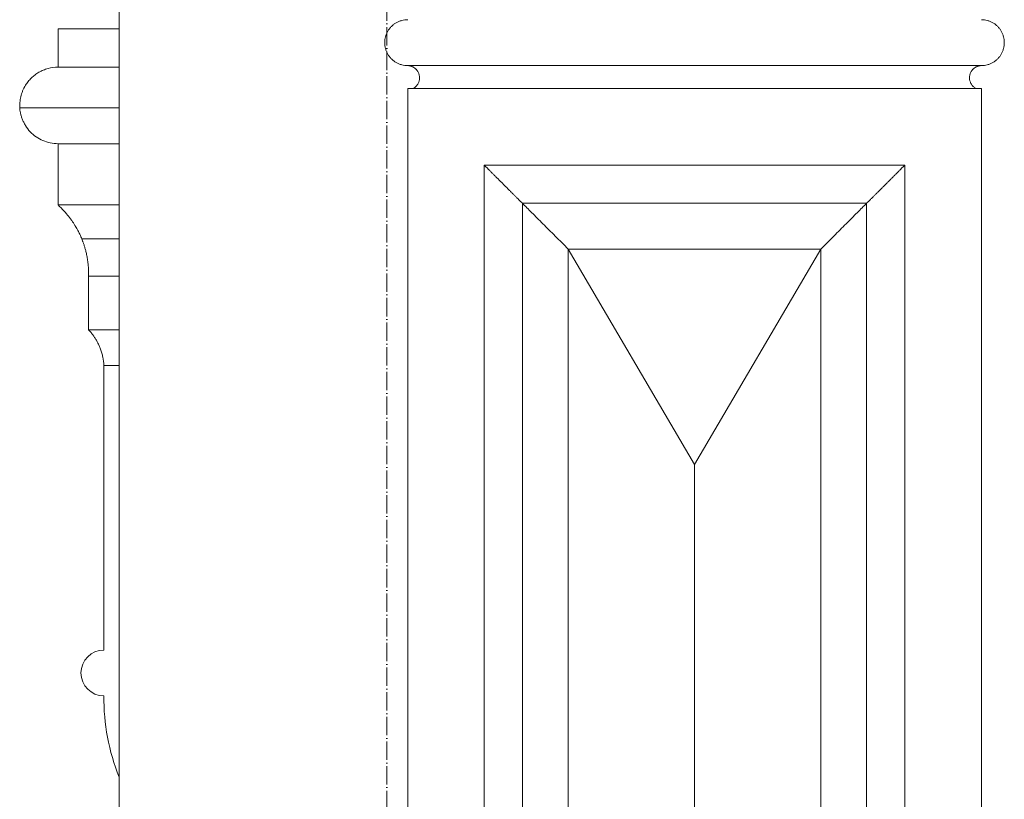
# Model space of a CAD drawing. Header units: millimetres. Extents: x -32191 to 39201, y -1740 to 8822.
# Tile 18 of 35: x 12298 to 12942, y 3655 to 4164. Entities that reach past the tile are written whole.
import ezdxf

# ---------------------------------------------------------------- set-up
doc = ezdxf.new("R2010")
doc.units = ezdxf.units.MM
doc.linetypes.add('_Traço - ponto', pattern=[16, 12, -2, 0, -2])
for name, color, linetype, lineweight in [('A-GENM', 13, 'Continuous', 18), ('A-WALL', 113, 'Continuous', 18), ('S-GRID', 1, 'Continuous', 9)]:
    doc.layers.add(name, color=color, linetype=linetype, lineweight=lineweight)

# ---------------------------------------------------------------- blocks, each defined once
blk = doc.blocks.new('Generic Models 17 - Generic Models 17-3093004-ELEVAÇÃO 2 - MAPEAMENTO DE DANOS')
at = {"layer": 'A-GENM'}
for p, q in [((-18159.91, 4134.06), (-17784.91, 4134.06)), ((-18159.91, 4134.06), (-17784.91, 4134.06)), ((-17784.91, 4119.06), (-18159.91, 4119.06)), ((-18159.91, 4119.06), (-18159.91, 1459.06)), ((-17784.91, 1459.06), (-17784.91, 4119.06)), ((-18109.91, 4069.06), (-18109.91, 1509.06)), ((-17834.91, 4069.06), (-18109.91, 4069.06)), ((-17834.91, 1509.06), (-17834.91, 4069.06)), ((-18084.91, 1534.06), (-18084.91, 4044.06)), ((-18084.91, 4044.06), (-17859.91, 4044.06)), ((-17859.91, 4044.06), (-17859.91, 1534.06)), ((-18054.91, 4014.06), (-17889.91, 4014.06)), ((-18054.91, 1564.06), (-18054.91, 4014.06)), ((-17972.41, 3873.46), (-18054.91, 4014.06)), ((-18054.91, 4014.06), (-18054.91, 1564.06)), ((-17889.91, 4014.06), (-18054.91, 4014.06)), ((-17889.91, 4014.06), (-18054.91, 4014.06)), ((-18054.91, 4014.06), (-18054.91, 1564.06)), ((-17889.91, 4014.06), (-17972.41, 3873.46)), ((-17889.91, 4014.06), (-17889.91, 1564.06)), ((-17889.91, 1564.06), (-17889.91, 4014.06)), ((-17889.91, 1564.06), (-17889.91, 4014.06)), ((-17972.41, 1704.66), (-17972.41, 3873.46))]:
    blk.add_line(p, q, dxfattribs=at)
for points, knots in [([(-18159.91, 4134.06), (-18161.22, 4134.06), (-18163.18, 4134.32), (-18165.66, 4135.16), (-18167.14, 4135.89), (-18168.25, 4136.58), (-18169.31, 4137.34), (-18170.3, 4138.21), (-18171.19, 4139.16), (-18172.02, 4140.17), (-18172.94, 4141.54), (-18173.81, 4143.3), (-18174.65, 4145.79), (-18175.08, 4149.06), (-18174.65, 4152.33), (-18173.81, 4154.82), (-18172.94, 4156.58), (-18172.02, 4157.94), (-18171.19, 4158.96), (-18170.3, 4159.91), (-18169.07, 4160.99), (-18167.7, 4161.9), (-18166.55, 4162.52), (-18165.35, 4163.06), (-18163.18, 4163.8), (-18161.22, 4164.06), (-18159.91, 4164.06)], [0, 0, 0, 0, 0.083333, 0.125, 0.166667, 0.1875, 0.208333, 0.25, 0.270833, 0.291667, 0.333333, 0.375, 0.416667, 0.5, 0.583333, 0.625, 0.666667, 0.708333, 0.729167, 0.75, 0.791667, 0.833333, 0.854167, 0.875, 0.916667, 1, 1, 1, 1]), ([(-17784.91, 4134.06), (-17783.57, 4134.06), (-17781.64, 4134.32), (-17779.15, 4135.16), (-17777.68, 4135.89), (-17776.57, 4136.58), (-17775.5, 4137.34), (-17774.51, 4138.21), (-17773.63, 4139.16), (-17772.79, 4140.17), (-17771.88, 4141.54), (-17771.01, 4143.3), (-17770.16, 4145.79), (-17769.74, 4149.06), (-17770.16, 4152.33), (-17771.01, 4154.82), (-17771.88, 4156.58), (-17772.79, 4157.94), (-17773.63, 4158.96), (-17774.51, 4159.91), (-17775.75, 4160.99), (-17777.12, 4161.9), (-17778.26, 4162.52), (-17779.47, 4163.06), (-17781.64, 4163.8), (-17783.57, 4164.06), (-17784.91, 4164.06)], [0, 0, 0, 0, 0.083333, 0.125, 0.166667, 0.1875, 0.208333, 0.25, 0.270833, 0.291667, 0.333333, 0.375, 0.416667, 0.5, 0.583333, 0.625, 0.666667, 0.708333, 0.729167, 0.75, 0.791667, 0.833333, 0.854167, 0.875, 0.916667, 1, 1, 1, 1]), ([(-18156.49, 4119.06), (-18155.92, 4119.35), (-18154.85, 4120.06), (-18153.77, 4121.24), (-18153.09, 4122.33), (-18152.55, 4123.48), (-18152.14, 4125.03), (-18152.11, 4126.96), (-18152.46, 4128.52), (-18152.97, 4129.7), (-18153.45, 4130.53), (-18153.93, 4131.16), (-18154.36, 4131.64), (-18154.93, 4132.19), (-18155.53, 4132.65), (-18156.14, 4133.02), (-18156.56, 4133.25), (-18157.11, 4133.5), (-18157.79, 4133.74), (-18158.71, 4133.97), (-18159.43, 4134.05), (-18159.91, 4134.06)], [0, 0, 0, 0, 0.090909, 0.181818, 0.227273, 0.272727, 0.363636, 0.454545, 0.545455, 0.590909, 0.636364, 0.681818, 0.704545, 0.727273, 0.795455, 0.8125, 0.829545, 0.863636, 0.897727, 0.931818, 1, 1, 1, 1]), ([(-17788.33, 4119.06), (-17788.9, 4119.35), (-17789.96, 4120.06), (-17791.05, 4121.24), (-17791.72, 4122.33), (-17792.27, 4123.48), (-17792.68, 4125.03), (-17792.71, 4126.96), (-17792.35, 4128.52), (-17791.85, 4129.7), (-17791.37, 4130.53), (-17790.89, 4131.16), (-17790.46, 4131.64), (-17789.89, 4132.19), (-17789.28, 4132.65), (-17788.67, 4133.02), (-17788.25, 4133.25), (-17787.71, 4133.5), (-17787.03, 4133.74), (-17786.11, 4133.97), (-17785.39, 4134.05), (-17784.91, 4134.06)], [0, 0, 0, 0, 0.090909, 0.181818, 0.227273, 0.272727, 0.363636, 0.454545, 0.545455, 0.590909, 0.636364, 0.681818, 0.704545, 0.727273, 0.795455, 0.8125, 0.829545, 0.863636, 0.897727, 0.931818, 1, 1, 1, 1]), ([(-18084.91, 4044.06), (-18084.91, 4044.06), (-18085.12, 4044.27), (-18085.83, 4044.98), (-18086.55, 4045.7), (-18087.31, 4046.46), (-18088, 4047.16), (-18088.75, 4047.9), (-18089.78, 4048.93), (-18090.91, 4050.07), (-18091.88, 4051.02), (-18092.62, 4051.77), (-18093.39, 4052.54), (-18094.17, 4053.32), (-18094.97, 4054.11), (-18095.78, 4054.93), (-18096.59, 4055.75), (-18097.41, 4056.56), (-18098.23, 4057.37), (-18099.04, 4058.19), (-18099.85, 4059), (-18100.65, 4059.8), (-18101.43, 4060.57), (-18102.19, 4061.34), (-18102.94, 4062.1), (-18103.66, 4062.81), (-18104.36, 4063.5), (-18105.24, 4064.4), (-18106.07, 4065.22), (-18106.81, 4065.96), (-18107.5, 4066.66), (-18108.26, 4067.42), (-18108.99, 4068.14), (-18109.69, 4068.85), (-18109.91, 4069.05), (-18109.91, 4069.06)], [0, 0, 0, 0, 0.083333, 0.125, 0.166667, 0.208333, 0.229167, 0.25, 0.291667, 0.333333, 0.354167, 0.375, 0.395833, 0.416667, 0.4375, 0.458333, 0.479167, 0.5, 0.520833, 0.541667, 0.5625, 0.583333, 0.604167, 0.625, 0.645833, 0.666667, 0.6875, 0.708333, 0.75, 0.770833, 0.791667, 0.833333, 0.875, 0.916667, 1, 1, 1, 1]), ([(-17834.91, 4069.06), (-17834.91, 4069.06), (-17835.12, 4068.84), (-17835.83, 4068.14), (-17836.55, 4067.41), (-17837.31, 4066.66), (-17838.01, 4065.96), (-17838.75, 4065.22), (-17839.57, 4064.4), (-17840.46, 4063.51), (-17841.15, 4062.81), (-17841.87, 4062.09), (-17842.62, 4061.35), (-17843.39, 4060.58), (-17844.17, 4059.8), (-17844.96, 4059), (-17845.78, 4058.19), (-17846.59, 4057.38), (-17847.41, 4056.56), (-17848.22, 4055.74), (-17849.04, 4054.93), (-17849.85, 4054.12), (-17850.65, 4053.32), (-17851.42, 4052.54), (-17852.19, 4051.77), (-17852.94, 4051.03), (-17853.66, 4050.3), (-17854.35, 4049.61), (-17855.25, 4048.72), (-17856.07, 4047.9), (-17856.81, 4047.15), (-17857.51, 4046.46), (-17858.26, 4045.7), (-17858.99, 4044.98), (-17859.69, 4044.27), (-17859.9, 4044.06), (-17859.91, 4044.06)], [-1, -1, -1, -1, -0.916667, -0.875, -0.833333, -0.791667, -0.770833, -0.75, -0.708333, -0.6875, -0.666667, -0.645833, -0.625, -0.604167, -0.583333, -0.5625, -0.541667, -0.520833, -0.5, -0.479167, -0.458333, -0.4375, -0.416667, -0.395833, -0.375, -0.354167, -0.333333, -0.3125, -0.291667, -0.25, -0.229167, -0.208333, -0.166667, -0.125, -0.083333, 0, 0, 0, 0])]:
    blk.add_open_spline(points, degree=3, knots=knots, dxfattribs=at)
for points in [[(-18054.91, 4014.06), (-18057.79, 4016.98), (-18063.51, 4022.65), (-18071.65, 4030.8), (-18078.97, 4038.13), (-18083.09, 4042.2), (-18084.91, 4044.06)], [(-17859.91, 4044.06), (-17861.76, 4042.24), (-17865.83, 4038.12), (-17873.16, 4030.8), (-17881.32, 4022.67), (-17886.99, 4016.94), (-17889.91, 4014.06)]]:
    blk.add_open_spline(points, degree=3, dxfattribs=at)
blk = doc.blocks.new('ornamento esquadrias - ornamento esquadrias-V11-ELEVAÇÃO 2 - MAPEAMENTO DE DANOS')
at = {"layer": 'A-GENM'}
for p, q in [((-18388.49, 4133.01), (-18388.49, 4158.01)), ((-18348.49, 4158.01), (-18388.49, 4158.01)), ((-18388.49, 4133.01), (-18348.49, 4133.01)), ((-18388.49, 4133.01), (-18348.49, 4133.01)), ((-18348.49, 4106.42), (-18413.44, 4106.42)), ((-18348.49, 4083.01), (-18388.49, 4083.01)), ((-18388.49, 4043.01), (-18388.49, 4083.01)), ((-18348.49, 4083.01), (-18388.49, 4083.01)), ((-18388.49, 4043.01), (-18348.49, 4043.01)), ((-18388.49, 4043.01), (-18348.49, 4043.01)), ((-18348.49, 4020.82), (-18372.95, 4020.82)), ((-18368.49, 3961.34), (-18368.49, 3996.34)), ((-18348.49, 3996.34), (-18368.49, 3996.34)), ((-18348.49, 3996.34), (-18368.48, 3996.34)), ((-18368.49, 3961.34), (-18348.49, 3961.34)), ((-18368.49, 3961.34), (-18348.49, 3961.34)), ((-18358.49, 3752.13), (-18358.49, 3937.96)), ((-18348.49, 3937.96), (-18358.49, 3937.96)), ((-18348.49, 3937.96), (-18358.49, 3937.96))]:
    blk.add_line(p, q, dxfattribs=at)
for centre, radius, start, end in [((-18358.49, 3737.13), 15, 90, 270), ((-18221.3, 3720.57), 137.2, 179.34693, 202.02027)]:
    blk.add_arc(centre, radius, start, end, dxfattribs=at)
for points, knots in [([(-18388.49, 4133.01), (-18390.75, 4132.99), (-18393.98, 4132.57), (-18398.12, 4131.15), (-18401.02, 4129.72), (-18403.65, 4127.96), (-18406.02, 4125.92), (-18407.7, 4124.05), (-18408.9, 4122.46), (-18410.25, 4120.46), (-18411.25, 4118.45), (-18411.99, 4116.55), (-18412.43, 4115.29), (-18412.86, 4113.71), (-18413.22, 4111.82), (-18413.52, 4109.37), (-18413.53, 4107.59), (-18413.44, 4106.42)], [0, 0, 0, 0, 0.142857, 0.214286, 0.285714, 0.357143, 0.428571, 0.5, 0.535714, 0.571429, 0.678571, 0.705357, 0.732143, 0.785714, 0.839286, 0.892857, 1, 1, 1, 1]), ([(-18413.44, 4106.42), (-18413.44, 4105.99), (-18413.37, 4105.02), (-18413.06, 4103.3), (-18412.68, 4101.66), (-18412.27, 4100.26), (-18411.77, 4098.83), (-18410.97, 4097), (-18409.38, 4094.07), (-18405.68, 4089.3), (-18400.06, 4085.4), (-18393.59, 4083.35), (-18390.22, 4083.02), (-18388.49, 4083.01)], [0, 0, 0, 0, 0.0625, 0.125, 0.1875, 0.21875, 0.25, 0.3125, 0.375, 0.5, 0.75, 0.875, 1, 1, 1, 1]), ([(-18372.95, 4020.82), (-18373.19, 4021.52), (-18373.9, 4023.08), (-18375.2, 4025.74), (-18376.12, 4027.48), (-18376.95, 4028.89), (-18377.89, 4030.4), (-18378.92, 4032.02), (-18380.1, 4033.72), (-18381.89, 4036.06), (-18384.57, 4039.12), (-18387.11, 4041.7), (-18388.49, 4043.01)], [-1, -1, -1, -1, -0.75, -0.625, -0.5625, -0.5, -0.4375, -0.375, -0.3125, -0.25, -0.125, 0, 0, 0, 0]), ([(-18368.48, 3996.34), (-18368.45, 3998.88), (-18368.56, 4002.52), (-18369.11, 4006.88), (-18369.55, 4009.37), (-18369.93, 4011.21), (-18370.24, 4012.51), (-18370.57, 4013.73), (-18370.88, 4014.86), (-18371.18, 4015.9), (-18371.49, 4016.85), (-18371.79, 4017.71), (-18372.05, 4018.47), (-18372.28, 4019.13), (-18372.57, 4019.88), (-18372.74, 4020.29), (-18372.82, 4020.49)], [-1, -1, -1, -1, -0.8333333, -0.75, -0.6666667, -0.625, -0.5833333, -0.5416667, -0.5, -0.4583333, -0.4166667, -0.375, -0.3333333, -0.2916667, -0.25, -0.1666667, -0.1666667, -0.1666667, -0.1666667]), ([(-18358.49, 3937.96), (-18358.61, 3939.88), (-18358.95, 3942.7), (-18359.83, 3946.23), (-18360.51, 3948.31), (-18361.11, 3949.88), (-18361.6, 3951.01), (-18362.11, 3952.09), (-18362.62, 3953.13), (-18363.15, 3954.12), (-18363.7, 3955.05), (-18364.26, 3955.94), (-18364.8, 3956.77), (-18365.34, 3957.55), (-18365.89, 3958.27), (-18366.41, 3958.94), (-18366.9, 3959.55), (-18367.34, 3960.1), (-18367.9, 3960.75), (-18368.27, 3961.13), (-18368.49, 3961.34)], [-1, -1, -1, -1, -0.833333, -0.75, -0.666667, -0.625, -0.583333, -0.541667, -0.5, -0.458333, -0.416667, -0.375, -0.333333, -0.291667, -0.25, -0.208333, -0.166667, -0.125, -0.083333, 0, 0, 0, 0])]:
    blk.add_open_spline(points, degree=3, knots=knots, dxfattribs=at)

msp = doc.modelspace()

# ---------------------------------------------------------------- linework, layer by layer
at = {"layer": 'A-WALL'}
msp.add_line((12362.96, 4477.75), (12362.96, 1280), dxfattribs=at)
at = {"layer": 'S-GRID', "linetype": '_Traço - ponto'}
msp.add_line((12537.96, -1519.92), (12537.96, 8321.87), dxfattribs=at)

# ---------------------------------------------------------------- block references
at = {"layer": 'A-GENM'}
for name in ['Generic Models 17 - Generic Models 17-3093004-ELEVAÇÃO 2 - MAPEAMENTO DE DANOS', 'ornamento esquadrias - ornamento esquadrias-V11-ELEVAÇÃO 2 - MAPEAMENTO DE DANOS']:
    msp.add_blockref(name, (30711.45, 0), dxfattribs=at)

doc.saveas('drawing.dxf')
